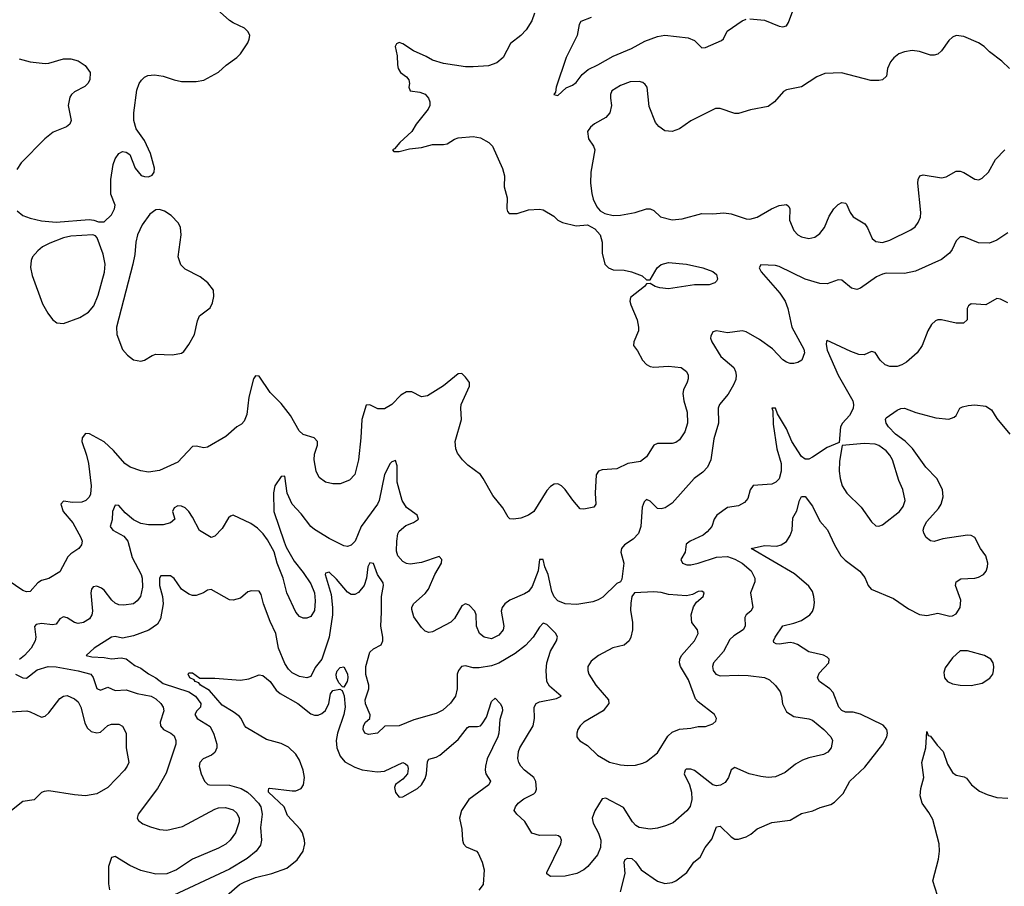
# Model space of a CAD drawing. Header units: inches. Extents: x 1603819 to 1745079, y 385938 to 533966.
# Tile 153 of 256: x 1640593 to 1645930, y 461040 to 465735. Entities that reach past the tile are written whole.
import ezdxf

# ---------------------------------------------------------------- set-up
doc = ezdxf.new("R2010")
doc.units = ezdxf.units.IN
doc.header["$MEASUREMENT"] = 0
doc.layers.add('B6446', color=7, linetype='Continuous')

msp = doc.modelspace()

# ---------------------------------------------------------------- linework, layer by layer
at = {"layer": 'B6446', "color": 5}
for points, elevation in [([(1643384, 465770), (1643369.7, 465730), (1643338.9, 465681.1), (1643309.7, 465650.3), (1643253, 465607), (1643212.7, 465530), (1643178.3, 465501.7), (1643134.8, 465485.2), (1643050, 465480.7), (1643010, 465480.7), (1642890, 465498.8), (1642830, 465515.8), (1642796.2, 465536.2), (1642727.2, 465567.2), (1642670, 465604.2), (1642650, 465612), (1642635.9, 465604.1), (1642628, 465590), (1642638.6, 465538.6), (1642639.8, 465490), (1642645.1, 465470), (1642657.6, 465450), (1642690, 465425.1), (1642702.4, 465410), (1642706, 465390), (1642702.9, 465370), (1642709.3, 465350), (1642761.8, 465341.8), (1642790, 465331.3), (1642809.6, 465310), (1642816.3, 465290), (1642815.1, 465270), (1642807.3, 465250), (1642742, 465170), (1642717.6, 465130), (1642653.6, 465070), (1642624.7, 465035.3), (1642614, 465030), (1642620.9, 465020.9), (1642650, 465020.5), (1642705.2, 465034.8), (1642770, 465042.2), (1642830, 465058.5), (1642890, 465059.1), (1642910, 465063.5), (1642950, 465088.7), (1642970, 465095.4), (1643050, 465102), (1643090, 465094.8), (1643135.4, 465070), (1643155.1, 465050), (1643209.7, 464929.7), (1643221.3, 464890), (1643218.4, 464830), (1643235.1, 464770), (1643233.6, 464710), (1643236.2, 464696.2), (1643245.7, 464685.7), (1643290, 464685.1), (1643350, 464704.5), (1643410, 464709.3), (1643430, 464706), (1643489, 464670), (1643510, 464649.3), (1643535.9, 464635.9), (1643610, 464619.3), (1643670, 464624), (1643710, 464602.7), (1643739.5, 464570), (1643749.6, 464530), (1643749.5, 464469.5), (1643765.2, 464410), (1643784, 464390), (1643810, 464379.5), (1643870, 464378.7), (1643910, 464369.7), (1643967.2, 464347.2), (1643990, 464326), (1644010, 464326), (1644047.7, 464390), (1644070, 464409.5), (1644110, 464418.9), (1644208, 464410), (1644295.3, 464390), (1644350, 464371.2), (1644370, 464354.5), (1644375.6, 464330), (1644370, 464318.8), (1644361.2, 464310), (1644330, 464298.4), (1644250, 464298.4), (1644110, 464277), (1644062.3, 464282.3), (1644038, 464290), (1644010, 464306), (1643990, 464304.7), (1643979, 464290), (1643904.5, 464230), (1643900.7, 464210), (1643905.6, 464190), (1643939.6, 464110), (1643948, 464070), (1643946.3, 464050), (1643921.6, 463990), (1643919.5, 463970), (1643942, 463942), (1643969.6, 463890), (1643990, 463867.1), (1644010, 463856.4), (1644030, 463852.3), (1644110, 463857.7), (1644179, 463850), (1644206.6, 463830), (1644215.6, 463810), (1644216.9, 463790), (1644211.8, 463771.8), (1644191, 463730), (1644187, 463710), (1644192.9, 463670), (1644210.7, 463609.3), (1644213.3, 463550), (1644198.4, 463501.6), (1644170, 463458.7), (1644150, 463445.3), (1644130, 463439.6), (1644050, 463439.7), (1644030, 463430.2), (1643990, 463366.7), (1643958.2, 463341.8), (1643889.9, 463330.1), (1643830, 463301), (1643750, 463296.8), (1643730.7, 463289.3), (1643718, 463270), (1643712.4, 463170), (1643715.1, 463110), (1643705.2, 463094.8), (1643650, 463082.8), (1643630, 463086), (1643591.3, 463131.3), (1643550.2, 463190.2), (1643530.4, 463210), (1643510, 463220.3), (1643490, 463219.5), (1643470, 463206.4), (1643450, 463184.4), (1643379.6, 463070), (1643350, 463050.4), (1643310, 463035.3), (1643268.7, 463028.7), (1643250, 463030.6), (1643239.9, 463039.9), (1643212.2, 463090), (1643156.9, 463156.9), (1643105.7, 463250), (1643090, 463270.3), (1643021.8, 463321.8), (1642992.2, 463350), (1642966.7, 463386.7), (1642957, 463410), (1642953.4, 463450), (1642987.4, 463570), (1642983.1, 463630), (1642986.5, 463650), (1643030.3, 463750), (1643030.4, 463770), (1643010, 463799.3), (1642990, 463818), (1642970, 463815.8), (1642890, 463751.8), (1642803.3, 463696.7), (1642770, 463692.4), (1642718.6, 463718.6), (1642690, 463718.3), (1642658.9, 463701.1), (1642610, 463650.5), (1642570, 463626.4), (1642533.3, 463626.7), (1642490, 463648), (1642470, 463646), (1642447.4, 463570), (1642442.7, 463470), (1642429.8, 463350), (1642410, 463270.8), (1642380.4, 463239.6), (1642330, 463220.3), (1642290, 463220.3), (1642251, 463230), (1642215.6, 463255.6), (1642199.5, 463290), (1642188, 463350), (1642190, 463382), (1642206.3, 463430), (1642206.7, 463450), (1642189.1, 463469.1), (1642130, 463488.2), (1642107.1, 463507.1), (1642060.9, 463590), (1642010, 463655.8), (1641950, 463714.9), (1641890, 463804), (1641870, 463804.9), (1641860.5, 463790), (1641835.4, 463690), (1641823.6, 463596.4), (1641810, 463560.5), (1641795.7, 463544.3), (1641770, 463528.5), (1641710, 463476.4), (1641610, 463419.5), (1641590, 463415.3), (1641550, 463425.3), (1641530, 463423.1), (1641450, 463338.5), (1641350, 463292.4), (1641290, 463284.4), (1641250, 463290.2), (1641191.1, 463311.1), (1641163.1, 463330), (1641101.7, 463401.7), (1641050, 463448.5), (1640971.5, 463491.5), (1640950, 463494), (1640930.9, 463470), (1640929.9, 463450), (1640955.5, 463375.5), (1640965.6, 463330), (1640980.2, 463210), (1640976, 463164), (1640970, 463148.9), (1640951.1, 463130), (1640930, 463121), (1640879.3, 463119.3), (1640830, 463126.3), (1640816.4, 463110), (1640828.9, 463070), (1640879.9, 463010), (1640924.4, 462930), (1640931, 462910), (1640928.3, 462890), (1640913.3, 462870), (1640870, 462841.6), (1640854.1, 462825.9), (1640810, 462744.6), (1640750, 462707.2), (1640710, 462696.9), (1640690, 462684.9), (1640650, 462636.4), (1640630, 462634.6), (1640610, 462642.7), (1640530, 462696.1)], 380), ([(1640578.8, 464698.8), (1640610, 464674.7), (1640650, 464659.1), (1640710, 464644.9), (1640790, 464638.8), (1640970, 464653.4), (1640994, 464650), (1641019.6, 464639.6), (1641050, 464641), (1641090, 464678.8), (1641106.6, 464710), (1641109.4, 464730), (1641087, 464790), (1641086, 464870), (1641098.4, 464950), (1641110, 464981), (1641130, 465010.8), (1641150, 465021), (1641170, 465018), (1641190, 465004.7), (1641218, 464930), (1641251.9, 464891.9), (1641270, 464885.3), (1641290, 464884.6), (1641310, 464893), (1641321.3, 464910), (1641323.5, 464930), (1641301.3, 465010), (1641270, 465081.2), (1641224.4, 465144.4), (1641211.8, 465190), (1641211.5, 465230), (1641227.3, 465352.7), (1641240.5, 465390), (1641252.2, 465407.8), (1641270, 465424.4), (1641287.1, 465432.9), (1641324, 465436), (1641370, 465430.2), (1641430, 465408.8), (1641470, 465400.3), (1641550, 465400.3), (1641590, 465408.5), (1641670, 465450.3), (1641711.8, 465488.2), (1641769.5, 465530), (1641789.5, 465550), (1641829.4, 465610), (1641837, 465630), (1641839.5, 465650), (1641831.8, 465670), (1641812, 465690), (1641750, 465717.4), (1641730.7, 465730.7), (1641663, 465790)], 420), ([(1644550, 465740.7), (1644630, 465732.8), (1644710, 465700.3), (1644730, 465696.9), (1644750, 465702.9), (1644760.5, 465719.5), (1644790, 465797)], 360), ([(1643690, 465747.4), (1643634.7, 465725.3), (1643626.3, 465710), (1643614.7, 465650), (1643555.1, 465530), (1643500.9, 465370), (1643497.2, 465342.8), (1643488.7, 465330), (1643510, 465325.2), (1643554.4, 465365.6), (1643590, 465379.8), (1643610, 465395.3), (1643641.8, 465438.2), (1643674.5, 465465.5), (1643727.3, 465490), (1643810, 465537.4), (1643910, 465579.3), (1643981.1, 465618.9), (1644050, 465645), (1644090, 465650.6), (1644216.3, 465636.3), (1644250, 465622.7), (1644290, 465582.7), (1644310, 465585.1), (1644397.2, 465622.8), (1644408.5, 465631.5), (1644427.7, 465672.3), (1644510, 465729.6), (1644530, 465738.4)], 360), ([(1645957.7, 465470), (1645916, 465510), (1645850, 465560.9), (1645821.5, 465590), (1645790.4, 465610.4), (1645710, 465644.1), (1645670, 465649.8), (1645650, 465641.1), (1645630, 465623.1), (1645590, 465566.3), (1645570, 465548.4), (1645550, 465542.3), (1645530, 465543.1), (1645470, 465563.5), (1645430, 465567.9), (1645390, 465562), (1645359.3, 465550), (1645331.1, 465528.9), (1645313, 465507), (1645297.4, 465470), (1645291.5, 465428.5), (1645270.3, 465409.7), (1645250, 465405.4), (1645206.7, 465406.7), (1645047.7, 465447.7), (1644957.1, 465442.9), (1644914.6, 465425.4), (1644830, 465371.5), (1644750, 465354.5), (1644733.8, 465346.2), (1644684.9, 465290), (1644650, 465264.2), (1644553.4, 465246.6), (1644490, 465227), (1644470, 465227.3), (1644390, 465254), (1644365.3, 465254.7), (1644230, 465187.6), (1644170, 465143.6), (1644130, 465129.6), (1644090, 465133.6), (1644057, 465157), (1644038.8, 465178.8), (1644005.6, 465265.6), (1643993.3, 465370), (1643984, 465384), (1643970, 465394.7), (1643950, 465400.5), (1643902, 465398), (1643850, 465379.6), (1643802.8, 465350), (1643795.5, 465330), (1643794.9, 465310), (1643801.3, 465270), (1643792.2, 465230), (1643770, 465204.7), (1643709.2, 465170.8), (1643686.7, 465153.3), (1643670.4, 465130), (1643675.8, 465090), (1643703.1, 465050), (1643710.3, 465030), (1643688.1, 464910), (1643687.1, 464850), (1643693.6, 464793.6), (1643702.2, 464762.2), (1643721.8, 464721.8), (1643739.9, 464699.9), (1643764.7, 464684.7), (1643810, 464675.3), (1643850, 464676), (1643929.8, 464690.2), (1643990, 464710.4), (1644010, 464710.5), (1644030, 464700.7), (1644066.5, 464666.5), (1644130, 464650.2), (1644184.1, 464655.9), (1644290, 464686), (1644350, 464683.8), (1644410, 464688.3), (1644450, 464683.6), (1644530, 464656.5), (1644550, 464654.9), (1644590, 464664.6), (1644667.8, 464710), (1644710, 464729), (1644750, 464734), (1644762.8, 464722.8), (1644766.7, 464710), (1644766.5, 464650), (1644790, 464593), (1644810, 464570.4), (1644830, 464558.7), (1644870, 464550.3), (1644902.8, 464557.2), (1644930, 464576.4), (1644955.1, 464610), (1644981.5, 464670), (1645005.7, 464710), (1645030, 464734.9), (1645050, 464744.9), (1645070, 464741.6), (1645075.6, 464735.6), (1645094.6, 464690), (1645110, 464667.4), (1645173.7, 464630), (1645188.4, 464608.4), (1645214, 464550), (1645234.3, 464534.3), (1645270, 464528.1), (1645310, 464540.2), (1645423.6, 464596.4), (1645446.3, 464613.7), (1645464, 464636), (1645475.3, 464664.7), (1645478.2, 464690), (1645461.7, 464850), (1645463, 464870), (1645471.5, 464888.5), (1645490, 464894.9), (1645590, 464879), (1645615.2, 464884.8), (1645670, 464914), (1645690, 464914), (1645710, 464907.2), (1645770, 464870.4), (1645792.4, 464867.6), (1645810, 464876.4), (1645844.7, 464910), (1645882.7, 464977.3), (1645933.3, 465030)], 380), ([(1640590, 465522.7), (1640650, 465506.4), (1640730, 465498.5), (1640750, 465499), (1640830, 465523.2), (1640870, 465523.2), (1640910, 465512), (1640946.7, 465486.7), (1640974, 465450), (1640972, 465410), (1640962, 465390), (1640945.8, 465374.2), (1640890, 465344.2), (1640872.9, 465330), (1640864.5, 465315.5), (1640856.1, 465270), (1640871.9, 465190), (1640864.9, 465170), (1640845.9, 465154.1), (1640774.8, 465125.2), (1640729.6, 465090.4), (1640600.7, 464959.3), (1640576.4, 464923.6)], 420), ([(1645950, 464580.4), (1645890, 464540.3), (1645850, 464524.6), (1645790, 464525.7), (1645710, 464559.3), (1645690, 464558), (1645670, 464537.3), (1645648.4, 464490), (1645633.7, 464470), (1645590, 464436.1), (1645447.9, 464372.1), (1645390, 464359.7), (1645290, 464361.1), (1645270, 464356.9), (1645238.1, 464341.9), (1645150, 464280.3), (1645130, 464273.4), (1645101.6, 464281.6), (1645050, 464324.9), (1645030, 464326.7), (1644970, 464304.6), (1644930, 464306.5), (1644850, 464329.2), (1644710, 464398), (1644690, 464403.7), (1644610, 464407.3), (1644600.5, 464390), (1644611.5, 464370), (1644714.2, 464254.2), (1644742.4, 464210), (1644757.3, 464170), (1644778.2, 464070), (1644844, 463950), (1644847.8, 463930), (1644832, 463890), (1644810, 463877.1), (1644790, 463872.4), (1644770, 463872.4), (1644750, 463880.4), (1644730, 463893), (1644672.7, 463952.7), (1644602.4, 464002.4), (1644530, 464044.2), (1644509.7, 464050.3), (1644430, 464038), (1644370, 464048.9), (1644350, 464044.4), (1644338.5, 464021.5), (1644337.6, 464010), (1644345, 463990), (1644393.3, 463910), (1644463.7, 463850), (1644473.7, 463830), (1644476.7, 463810), (1644474.3, 463785.7), (1644462.6, 463757.4), (1644433.2, 463706.8), (1644386.9, 463650), (1644378.5, 463630), (1644381.4, 463550), (1644355.5, 463464.5), (1644338.8, 463350), (1644321.5, 463310), (1644295.7, 463284.3), (1644248.4, 463250), (1644130, 463116.5), (1644092, 463090), (1644070, 463084.4), (1644050, 463087.6), (1644010, 463126.7), (1643990, 463135.5), (1643977.3, 463122.7), (1643966.5, 463093.5), (1643959.5, 462990), (1643947.7, 462952.3), (1643918.7, 462921.3), (1643870.8, 462889.2), (1643854.3, 462870), (1643851, 462850), (1643867.8, 462790), (1643856.6, 462703.4), (1643849.6, 462690.4), (1643830, 462680.5), (1643753.4, 462606.6), (1643728.6, 462591.4), (1643699.2, 462580.8), (1643613.1, 462566.9), (1643550, 462570.8), (1643510, 462586), (1643490, 462609.2), (1643477.2, 462637.2), (1643457.5, 462730), (1643438.5, 462770), (1643430.2, 462810), (1643410, 462810.3), (1643402.6, 462750), (1643370, 462664), (1643350, 462637.8), (1643330, 462623.8), (1643249.3, 462590.7), (1643221.7, 462570), (1643208.5, 462550), (1643202.7, 462530), (1643216.4, 462450), (1643212.6, 462430), (1643190, 462401.1), (1643150, 462380.8), (1643110, 462389.1), (1643085.8, 462410), (1643068.6, 462450), (1643066.4, 462510), (1643059.7, 462530), (1643030, 462562.3), (1643010, 462570.3), (1642990, 462560.4), (1642950, 462490.4), (1642930, 462471.8), (1642830, 462419.3), (1642810, 462415.5), (1642790, 462422), (1642770, 462442), (1642730, 462500.7), (1642719, 462539), (1642718.7, 462550), (1642727, 462570), (1642790, 462626), (1642808.9, 462650), (1642842.7, 462730), (1642878.7, 462790), (1642881.6, 462810), (1642867.3, 462827.3), (1642770, 462793.5), (1642710, 462785.9), (1642690, 462788.7), (1642670, 462799.7), (1642642.8, 462830), (1642635.8, 462855.8), (1642636.8, 462910), (1642643.2, 462950), (1642650, 462964.2), (1642685.6, 462994.4), (1642728.1, 463011.9), (1642754.9, 463030), (1642746.4, 463050), (1642690, 463092), (1642666.4, 463130), (1642639.4, 463230), (1642638, 463318), (1642630, 463346.8), (1642610, 463340.4), (1642601.3, 463330), (1642570, 463270.4), (1642541.5, 463130), (1642533.1, 463110), (1642444.5, 462990), (1642411.1, 462910), (1642390, 462888.4), (1642370, 462881.3), (1642350, 462884.6), (1642270, 462923.6), (1642190, 462972.7), (1642170, 462990.2), (1642118.3, 463058.3), (1642069.3, 463110), (1642041.7, 463170), (1642030, 463262), (1642010, 463260.5), (1641975.1, 463210), (1641968, 463172), (1641969.9, 463069.9), (1642025.7, 462905.7), (1642037, 462877), (1642081.1, 462801.1), (1642130, 462739.3), (1642170, 462679.2), (1642190.4, 462630), (1642193.9, 462586.1), (1642190, 462534.8), (1642170, 462502.4), (1642150, 462492), (1642130, 462493.4), (1642110, 462501.1), (1642090, 462524.4), (1642040.6, 462630), (1642020.6, 462710), (1641988.4, 462790), (1641972.2, 462852.2), (1641936.4, 462916.4), (1641912.2, 462950), (1641881.1, 462981.1), (1641845.4, 463005.4), (1641750, 463050.4), (1641734.7, 463045.3), (1641724.5, 463035.5), (1641690, 462978), (1641650, 462937.3), (1641630, 462930.6), (1641567.1, 462967.1), (1641530, 463040.5), (1641510.3, 463070), (1641490.2, 463090.2), (1641470, 463099.5), (1641450, 463101.1), (1641429.7, 463090), (1641420.7, 463070), (1641434, 463030), (1641409.2, 463010), (1641370, 462998), (1641290, 462997.6), (1641250, 463006), (1641210, 463026.4), (1641163.6, 463063.6), (1641130, 463102.7), (1641110, 463105.7), (1641095.4, 463070), (1641093.6, 463026.4), (1641083.5, 462990), (1641098, 462970), (1641157.4, 462937.4), (1641179, 462910), (1641202, 462822), (1641250.4, 462730), (1641256.4, 462710), (1641258.7, 462661.3), (1641247.4, 462610), (1641230, 462586), (1641208.8, 462571.2), (1641157.6, 462562.4), (1641130, 462564.7), (1641110, 462574.3), (1641091.8, 462590), (1641050, 462644.2), (1641035.3, 462655.3), (1641010, 462666.3), (1640990, 462662), (1640981.5, 462650), (1640977.7, 462630), (1640987.8, 462530), (1640983.1, 462510), (1640971, 462490), (1640938.4, 462470), (1640910, 462463.8), (1640890, 462468.4), (1640850, 462494), (1640830, 462499.6), (1640810.8, 462489.2), (1640790, 462459.5), (1640770, 462457.2), (1640710, 462464.6), (1640681.9, 462458.1), (1640672.3, 462447.7), (1640679.4, 462390), (1640676.1, 462370), (1640654, 462330), (1640618.4, 462290), (1640591.3, 462268.7)], 360), ([(1645950, 464200.5), (1645910, 464222), (1645890, 464224.9), (1645830, 464190.3), (1645750, 464196.5), (1645735.2, 464184.8), (1645729.7, 464170), (1645729.4, 464110), (1645709.6, 464090.4), (1645669.5, 464090.5), (1645590, 464108.8), (1645570, 464108.8), (1645556.8, 464103.2), (1645536.2, 464083.8), (1645514.8, 464050), (1645485.4, 463970), (1645457.4, 463930), (1645400.6, 463879.4), (1645375.5, 463864.5), (1645350, 463856.3), (1645310, 463855.5), (1645285, 463865), (1645256.5, 463890), (1645230, 463932.4), (1645210, 463938), (1645170, 463920.2), (1645141.3, 463921.3), (1645097.4, 463937.4), (1644990, 463988.5), (1644970, 463996.4), (1644966.2, 463993.8), (1644964.2, 463975.8), (1644970, 463945.6), (1645029.6, 463809.6), (1645109.1, 463670), (1645112.6, 463650), (1645110.5, 463629.5), (1645090.8, 463590), (1645053.3, 463550), (1645043, 463530), (1645034.6, 463445.4), (1644970, 463417.7), (1644890, 463364.2), (1644870, 463354.4), (1644850, 463353.8), (1644830, 463368.9), (1644779.2, 463450), (1644750, 463518), (1644700.3, 463600.3), (1644690, 463630.5), (1644670, 463631.3), (1644675.3, 463615.3), (1644677, 463543), (1644697.6, 463410), (1644720.3, 463330), (1644720.7, 463290), (1644710, 463247.6), (1644691, 463229), (1644670, 463218.8), (1644568.8, 463211.2), (1644552.4, 463187.6), (1644539.4, 463140.6), (1644521, 463119), (1644490, 463102.2), (1644430, 463091.6), (1644371.2, 463050), (1644357.7, 463030), (1644345.1, 462990), (1644320.2, 462959.8), (1644297.6, 462942.4), (1644227, 462910), (1644206.1, 462893.9), (1644200.5, 462850), (1644176.9, 462810), (1644185.1, 462790), (1644210, 462782), (1644230, 462782.4), (1644270, 462789.9), (1644370, 462822.7), (1644430, 462827.5), (1644470, 462812.7), (1644509.8, 462790), (1644558.3, 462750), (1644578, 462710), (1644576.9, 462690), (1644554.2, 462630), (1644567.6, 462550), (1644555.8, 462530), (1644531.2, 462510), (1644524.4, 462495.6), (1644525.1, 462450), (1644515.1, 462430), (1644463.4, 462396.6), (1644442.5, 462377.5), (1644408.2, 462311.8), (1644353.3, 462250), (1644348.7, 462230), (1644351, 462210), (1644366.3, 462190), (1644390, 462179.8), (1644490, 462184), (1644541.6, 462181.6), (1644630, 462171.6), (1644658, 462158), (1644690, 462128), (1644714.4, 462094.4), (1644722.8, 462070), (1644728.6, 462028.6), (1644750, 461985.7), (1644790, 461959.8), (1644870, 461947.3), (1644890, 461939.8), (1644951.3, 461890), (1644989.6, 461850), (1644999.6, 461830), (1644991.5, 461790), (1644972.8, 461767.2), (1644950, 461754), (1644870, 461736.1), (1644836.9, 461723.1), (1644798.3, 461701.7), (1644743.1, 461656.9), (1644690, 461632.7), (1644650, 461629.1), (1644610, 461634), (1644547.7, 461650), (1644470, 461683.8), (1644450, 461670.8), (1644435.8, 461630), (1644417, 461603), (1644392.1, 461587.9), (1644370, 461584.6), (1644350, 461588.9), (1644250, 461666.7), (1644230, 461675), (1644205.9, 461674.1), (1644200.5, 461670), (1644194.5, 461650), (1644222.7, 461590), (1644234.2, 461550), (1644236.1, 461510), (1644227.7, 461472.3), (1644210, 461448.9), (1644135.7, 461384.3), (1644093.2, 461366.8), (1644050, 461355.8), (1644009.8, 461350.2), (1643950, 461359.2), (1643932, 461370), (1643915.2, 461390), (1643866.7, 461466.7), (1643770, 461516.9), (1643750, 461514.6), (1643710, 461448.7), (1643695.7, 461410), (1643701.3, 461381.3), (1643730, 461327.3), (1643743.5, 461290), (1643740.3, 461250), (1643724.4, 461210), (1643672.9, 461147.1), (1643650, 461128.9), (1643612.3, 461110), (1643550, 461094.9), (1643470, 461093), (1643450, 461106.8), (1643450, 461115.3), (1643525.5, 461270), (1643530.3, 461290), (1643524.2, 461304.2), (1643513.1, 461313.1), (1643496.3, 461316.3), (1643410, 461315.9), (1643368, 461328), (1643331.7, 461391.7), (1643287.3, 461430), (1643272.7, 461450), (1643279.5, 461470), (1643294.6, 461490), (1643326.4, 461513.6), (1643379.5, 461540.5), (1643389.4, 461550.6), (1643393.6, 461566.4), (1643390, 461607.3), (1643380.2, 461630), (1643329, 461669), (1643309.1, 461690), (1643297.6, 461710), (1643292.8, 461732.8), (1643295.8, 461770), (1643303, 461790), (1643375.3, 461910), (1643383.2, 461950), (1643382.4, 462010), (1643393.1, 462030), (1643410, 462039.1), (1643503.4, 462056.6), (1643528, 462070), (1643465, 462125), (1643450.1, 462150.1), (1643446.7, 462210), (1643450.1, 462250), (1643470, 462313.6), (1643503.1, 462370), (1643508.4, 462390), (1643499.3, 462410), (1643450, 462457.7), (1643430, 462466.4), (1643410, 462444.4), (1643376.5, 462390), (1643334.8, 462345.2), (1643279.3, 462300.7), (1643190.7, 462249.3), (1643150, 462234.6), (1643083.1, 462223.1), (1643050, 462223.2), (1643010, 462234.9), (1642987.3, 462230), (1642970.8, 462209.2), (1642964.2, 462190), (1642964.1, 462110), (1642954.6, 462070), (1642927.5, 462032.5), (1642885.5, 461994.5), (1642850, 461976.5), (1642730, 461942), (1642650, 461909.4), (1642572.6, 461907.4), (1642532.7, 461870), (1642483.1, 461863.1), (1642464, 461870), (1642454.4, 461890), (1642457, 461910), (1642466.7, 461930), (1642490.5, 461950), (1642491.7, 461968.3), (1642467.7, 462027.7), (1642465, 462050), (1642484.8, 462110), (1642484.6, 462130), (1642468.2, 462188.2), (1642469.5, 462230), (1642491, 462309), (1642510, 462327.3), (1642551.4, 462348.6), (1642561, 462370), (1642561.7, 462390), (1642549.5, 462450), (1642554.7, 462525.3), (1642553.2, 462610), (1642564.8, 462670), (1642563.6, 462683.6), (1642533.1, 462730), (1642510, 462788.2), (1642490, 462791.7), (1642480.2, 462770), (1642472, 462710), (1642460.2, 462670), (1642430, 462631.1), (1642410, 462621.1), (1642390, 462621.8), (1642370, 462633.7), (1642310, 462703.8), (1642270, 462741.3), (1642250, 462737.3), (1642248.3, 462730), (1642280.4, 462620.4), (1642289.1, 462550), (1642288.2, 462510), (1642270.8, 462390), (1642230, 462270.2), (1642194.5, 462225.5), (1642170, 462176.9), (1642150, 462170.2), (1642110, 462176.5), (1642070, 462196.9), (1642050, 462215.8), (1642030, 462246.3), (1641995, 462330), (1641980.5, 462410), (1641950, 462474.4), (1641913.8, 462570), (1641900.7, 462620.7), (1641890, 462639.1), (1641850, 462641.3), (1641830, 462635.6), (1641790, 462601.1), (1641750, 462590.3), (1641730, 462592.9), (1641630, 462648), (1641610, 462644), (1641589.5, 462630.5), (1641550, 462614.8), (1641530, 462616.3), (1641510, 462622), (1641470, 462649.1), (1641430, 462708.5), (1641410, 462722.6), (1641358, 462722), (1641349.8, 462710.2), (1641350.8, 462670), (1641366.6, 462610), (1641369.9, 462570), (1641355.9, 462490), (1641340.3, 462459.7), (1641292.6, 462427.4), (1641210, 462396.5), (1641150, 462385.2), (1641110, 462393.2), (1641090, 462390.2), (1640995.8, 462330), (1640953.2, 462290), (1640983.1, 462283.1), (1641050, 462280.5), (1641090, 462273.2), (1641142.9, 462277.1), (1641170, 462272.1), (1641216, 462236), (1641250, 462221.7), (1641290, 462191.4), (1641329.9, 462169.9), (1641370, 462138.3), (1641510, 462093.2), (1641545.9, 462070), (1641574.9, 462030), (1641572.9, 462010), (1641553.6, 461990), (1641542.8, 461970), (1641554, 461950), (1641625.4, 461905.4), (1641645, 461865), (1641661.1, 461810), (1641661.3, 461790), (1641650, 461764.9), (1641632.7, 461750), (1641587, 461730), (1641569.7, 461710), (1641566.3, 461690), (1641576.3, 461650), (1641594, 461610), (1641612.3, 461592.3), (1641622, 461590), (1641730, 461587.6), (1641792.5, 461570), (1641827, 461550), (1641849.9, 461530), (1641887.4, 461490), (1641900.2, 461470), (1641907.1, 461430), (1641898, 461358), (1641903.5, 461290), (1641897.7, 461262.3), (1641874.3, 461230), (1641826, 461190), (1641730, 461133), (1641374.1, 460965.9)], 340), ([(1643849.8, 461010), (1643875.4, 461110), (1643869.2, 461170.8), (1643875.1, 461184.9), (1643886.8, 461193.2), (1643910.3, 461190), (1643930, 461171.8), (1643961.7, 461130), (1644050, 461067), (1644090, 461055.8), (1644130, 461061.3), (1644150, 461070.4), (1644210, 461114.4), (1644247.8, 461170), (1644282, 461198), (1644308.5, 461250), (1644344.2, 461295.8), (1644370, 461362), (1644390, 461365.3), (1644450, 461307.6), (1644470, 461296), (1644490, 461294.6), (1644530, 461307.2), (1644556.9, 461323.1), (1644590, 461351.8), (1644670, 461385.5), (1644770, 461398.3), (1644830, 461434.4), (1644891.9, 461448.1), (1644932.3, 461467.7), (1644990, 461483.1), (1645010, 461495.8), (1645056.5, 461543.5), (1645092.9, 461610), (1645174.8, 461685.2), (1645272.5, 461810), (1645294, 461850), (1645297.6, 461870), (1645293.7, 461890), (1645273.4, 461913.4), (1645150, 461972.5), (1645110, 461984.1), (1645070, 461983.4), (1645050, 461991.7), (1645032.5, 462010), (1645002.7, 462090), (1644984.8, 462110), (1644928, 462150), (1644918, 462170), (1644925.9, 462194.1), (1644979.7, 462250), (1644980.5, 462270), (1644970, 462281.6), (1644950, 462292.3), (1644869.9, 462309.9), (1644809.7, 462350), (1644790, 462358), (1644770, 462361.1), (1644710, 462352.3), (1644693.1, 462353.1), (1644681.6, 462361.6), (1644679.2, 462370), (1644688.2, 462390), (1644729.2, 462450.8), (1644790, 462465.5), (1644830, 462480.8), (1644875.3, 462510), (1644890, 462529.1), (1644898.3, 462550), (1644901.9, 462578.1), (1644898.4, 462610), (1644890, 462636.8), (1644870, 462665.5), (1644793.5, 462733.5), (1644558, 462870), (1644630, 462887), (1644697.4, 462882.6), (1644720.5, 462890), (1644750, 462909), (1644770, 462940.3), (1644780.2, 462970), (1644782.9, 463037.1), (1644804.9, 463075.1), (1644819.2, 463130), (1644830, 463152.7), (1644850, 463152.2), (1644890, 463099.5), (1644930, 463018.4), (1644970.9, 462970.9), (1645009.3, 462890), (1645044.7, 462830), (1645067.2, 462807.2), (1645147.7, 462747.7), (1645173.4, 462713.4), (1645191.8, 462670), (1645209.3, 462649.3), (1645330, 462600.2), (1645410, 462543.6), (1645470, 462512.9), (1645510, 462507.6), (1645570, 462519.5), (1645635.6, 462504.4), (1645650, 462505.5), (1645670, 462516.3), (1645691.2, 462550), (1645695.4, 462590), (1645665.6, 462670), (1645669.4, 462690), (1645694.9, 462705.1), (1645770, 462710.3), (1645790, 462714.6), (1645818, 462730), (1645832.5, 462747.5), (1645839.4, 462770), (1645840.6, 462790), (1645830.5, 462830), (1645802, 462870), (1645770, 462929.7), (1645750, 462940.3), (1645730, 462942.8), (1645597.4, 462922.6), (1645550, 462908.5), (1645530, 462911), (1645506, 462930), (1645493.3, 462953.3), (1645490.8, 462970), (1645495.7, 462990), (1645510, 463016.5), (1645573.2, 463086.8), (1645588.3, 463110), (1645599.2, 463150), (1645595.8, 463190), (1645565.2, 463250), (1645505.4, 463310), (1645432.9, 463412.9), (1645391.9, 463451.9), (1645341, 463490), (1645301.6, 463530), (1645289.8, 463550), (1645286.6, 463570), (1645290, 463578.8), (1645350, 463619.3), (1645370, 463628.4), (1645390, 463630.3), (1645450, 463606.5), (1645558.4, 463578.4), (1645630, 463570.2), (1645658.6, 463581.4), (1645668.8, 463591.2), (1645689.7, 463630), (1645703.1, 463636.9), (1645734.8, 463645.2), (1645770, 463647.7), (1645830, 463640.5), (1645860.8, 463620.8), (1645890, 463574.7), (1645960.2, 463490)], 320), ([(1640570, 462189.9), (1640610, 462168.7), (1640630, 462167.7), (1640686.9, 462213.1), (1640747.7, 462230), (1640790, 462229.4), (1640910, 462207.5), (1640977.6, 462190), (1640990.8, 462170.8), (1641010, 462112.4), (1641030, 462103.5), (1641070, 462118.3), (1641110, 462100.3), (1641170, 462105), (1641230, 462084.7), (1641304.5, 462070), (1641330, 462056.5), (1641358.5, 462030), (1641370.9, 462010), (1641373.1, 461990), (1641353.8, 461930), (1641355.6, 461910), (1641371.5, 461890), (1641412, 461870), (1641430, 461855.6), (1641438.5, 461830), (1641438.2, 461810), (1641387.2, 461652.8), (1641339.7, 461570), (1641234.7, 461430), (1641229.6, 461410), (1641236.9, 461396.9), (1641259.3, 461379.3), (1641302, 461362), (1641350, 461347.3), (1641390, 461343.5), (1641475.3, 461364.7), (1641650, 461457.7), (1641670, 461464.4), (1641707.7, 461467.7), (1641750, 461454), (1641770, 461435.4), (1641781.6, 461410), (1641783.2, 461390), (1641761.8, 461330), (1641733.2, 461290), (1641710, 461268.6), (1641670, 461246.6), (1641530, 461187.3), (1641442.4, 461130), (1641390, 461107.8), (1641330, 461105.2), (1641250, 461124.7), (1641190, 461152.2), (1641110, 461201.3), (1641090, 461196.3), (1641073.4, 461146.6), (1641074.3, 461054.2), (1641080, 461020)], 360), ([(1641715.6, 460990), (1641784.8, 461050), (1641810, 461063.1), (1641870, 461088.3), (1641959.6, 461110), (1642040.9, 461139.1), (1642097.5, 461182.5), (1642129.8, 461230), (1642138.5, 461270), (1642137.3, 461290), (1642124.8, 461330), (1642112.4, 461350), (1642043.7, 461423.7), (1642025.9, 461470), (1641941.6, 461550), (1641941.2, 461558.8), (1641942.7, 461570), (1641948.7, 461571.3), (1642070, 461556.6), (1642090, 461557.9), (1642117.8, 461570), (1642131.7, 461590), (1642136.2, 461630), (1642129.1, 461670), (1642110, 461724.2), (1642090, 461756.2), (1642050, 461793.8), (1642010, 461814.2), (1641930, 461835.2), (1641819.8, 461899.8), (1641810.4, 461910.4), (1641792.7, 461950), (1641781.5, 461961.5), (1641750, 461986.1), (1641690, 462021.6), (1641620.8, 462100.8), (1641572.8, 462130), (1641562.8, 462142.8), (1641544.4, 462150), (1641539.2, 462159.2), (1641515.1, 462170), (1641505.1, 462190), (1641510, 462196.3), (1641530, 462196.3), (1641568.5, 462168.5), (1641650, 462167.4), (1641790, 462157), (1641835.1, 462164.9), (1641890, 462186), (1641910, 462182.4), (1641950, 462150.3), (1641983, 462103), (1642004.3, 462084.3), (1642100.9, 462030), (1642170, 461974.5), (1642190, 461967.8), (1642210, 461967.8), (1642230, 461976.1), (1642250, 461992.9), (1642268, 462030), (1642278, 462082), (1642290, 462100.7), (1642327.9, 462107.9), (1642341.1, 462101.1), (1642352.2, 462072.2), (1642357, 462010), (1642349.6, 461970), (1642316, 461870), (1642308.2, 461830), (1642312.5, 461790), (1642330, 461745.5), (1642355.1, 461715.1), (1642410, 461684.8), (1642450, 461670.8), (1642530, 461660.2), (1642570, 461663.2), (1642670, 461710.2), (1642684.4, 461704.4), (1642694.1, 461694.1), (1642698, 461678), (1642694.2, 461650), (1642670, 461620.7), (1642629, 461591), (1642625.2, 461574.8), (1642630, 461548.9), (1642650, 461522.9), (1642670, 461524.2), (1642749.8, 461570), (1642771.2, 461590), (1642790, 461623.5), (1642798.4, 461650), (1642803.3, 461716.7), (1642811, 461729), (1642850, 461739.2), (1642870, 461750.2), (1642970, 461834.9), (1643020.4, 461899.6), (1643030, 461905.5), (1643074.3, 461905.7), (1643090, 461910.3), (1643099.9, 461920.1), (1643123.1, 461956.9), (1643150, 462042), (1643170, 462059.1), (1643197, 462030), (1643208.5, 462010), (1643210.2, 461990), (1643195.7, 461944.3), (1643190.8, 461870), (1643184.8, 461850), (1643127.4, 461730), (1643117.1, 461690), (1643115.4, 461670), (1643120.2, 461650), (1643144.9, 461610), (1643135.2, 461590), (1643027.1, 461510), (1642987.3, 461450), (1642976.5, 461410), (1642989.2, 461350), (1642992.7, 461290), (1642998.7, 461270), (1643013.4, 461253.4), (1643068.2, 461230), (1643078.7, 461218.7), (1643099.5, 461170), (1643110.4, 461130), (1643105.7, 461050), (1643081.8, 461018.2)], 320), ([(1640545.2, 461985.2), (1640630.7, 461990.7), (1640650, 461985.7), (1640710, 461956.2), (1640730, 461962), (1640750, 461980.5), (1640810, 462057.6), (1640830, 462069.6), (1640850, 462073), (1640890, 462056.3), (1640910, 462039.6), (1640924.8, 462010), (1640944.9, 461924.9), (1640958.8, 461898.8), (1640979.2, 461879.2), (1641010, 461871.1), (1641030, 461875.8), (1641070, 461911.1), (1641090, 461918.9), (1641130, 461918.3), (1641150, 461907.6), (1641169.7, 461870), (1641169.8, 461789.8), (1641183.5, 461710), (1641176, 461690), (1641161, 461670), (1641070, 461575.6), (1641010, 461541.8), (1640950, 461530.2), (1640890, 461535.4), (1640750, 461558), (1640725.7, 461554.3), (1640710, 461547.3), (1640671.4, 461508.6), (1640610, 461499.3), (1640530, 461436.4)], 380), ([(1645568.5, 460990), (1645543.1, 461070), (1645573.7, 461186.3), (1645579, 461230), (1645576.4, 461270), (1645541.9, 461401.9), (1645520.7, 461440.7), (1645484.2, 461490), (1645474, 461530), (1645476.8, 461570), (1645493.3, 461630), (1645483.4, 461710), (1645505.3, 461790), (1645510, 461878.8), (1645517.5, 461857.5), (1645530, 461853.1), (1645565.5, 461805.5), (1645598.8, 461770), (1645622.3, 461702.3), (1645650, 461657.1), (1645670, 461643), (1645713.2, 461633.2), (1645726, 461626), (1645753, 461590), (1645795.8, 461555.8), (1645836.5, 461536.5), (1645890, 461520.4), (1645950, 461517.1)], 280)]:
    msp.add_lwpolyline(points, dxfattribs=dict(at, elevation=elevation))
for points, elevation in [([(1641350, 464706.6), (1641330, 464704.8), (1641297.9, 464682.1), (1641256.4, 464623.6), (1641231.6, 464570), (1641221.7, 464530), (1641216.2, 464463.8), (1641206, 464410), (1641118, 464070), (1641119.5, 464030), (1641150, 463948), (1641177.4, 463917.4), (1641210, 463892.4), (1641250, 463885.3), (1641270, 463890.3), (1641310, 463916), (1641330, 463922.4), (1641420.9, 463919.1), (1641470, 463928.8), (1641482, 463938), (1641510, 463975.8), (1641539.8, 464030), (1641556.8, 464103.2), (1641568, 464130), (1641625.6, 464174.4), (1641638.3, 464201.7), (1641644.4, 464235.6), (1641642.4, 464270), (1641611.6, 464310), (1641570, 464341.7), (1641490, 464383.5), (1641466.3, 464406.3), (1641452.1, 464450), (1641467.5, 464570), (1641463.7, 464610), (1641452.6, 464632.6), (1641413.6, 464673.6), (1641378, 464698)], 420), ([(1640989.3, 464569.3), (1640870, 464563.1), (1640830, 464553.8), (1640755.2, 464524.8), (1640716.1, 464503.9), (1640690, 464483.8), (1640662.6, 464450), (1640654.7, 464430), (1640652, 464392), (1640660.2, 464350), (1640715.4, 464195.4), (1640744.4, 464144.4), (1640770, 464110.2), (1640793.2, 464093.2), (1640830, 464088.5), (1640918.4, 464121.6), (1640965.7, 464150), (1640994.6, 464185.4), (1641017.3, 464242.7), (1641052.9, 464367.1), (1641056.4, 464410), (1641044.2, 464464.2), (1641012.7, 464552.7), (1641004, 464564)], 420), ([(1645170, 463439.3), (1645050.9, 463429.1), (1645037.3, 463342.7), (1645034.9, 463290), (1645040.2, 463250), (1645051.8, 463210), (1645075.8, 463170), (1645153.5, 463093.5), (1645210, 463014), (1645233.7, 462993.7), (1645250, 462990.7), (1645270, 462999.1), (1645362, 463070), (1645382, 463098), (1645392.8, 463130), (1645380.5, 463190), (1645358.4, 463238.4), (1645324.2, 463350), (1645310, 463375.8), (1645290, 463399.2), (1645250, 463428.7), (1645230, 463436.2)], 340), ([(1644290, 462639.3), (1644270, 462637), (1644239.9, 462620.1), (1644206.9, 462613.1), (1644110, 462621.7), (1644070, 462632.3), (1644030, 462635.1), (1643924.7, 462630), (1643910.6, 462609.4), (1643905.3, 462574.7), (1643903.7, 462536.3), (1643913.7, 462470), (1643914.6, 462430), (1643905.7, 462390), (1643896.5, 462370), (1643870, 462345.7), (1643808.1, 462331.9), (1643730.5, 462290), (1643690, 462259.6), (1643672.2, 462230), (1643672, 462210), (1643678, 462190), (1643716.1, 462130), (1643784, 462050), (1643786, 462030), (1643755.5, 461990), (1643650.5, 461930), (1643630.5, 461910), (1643618, 461890), (1643613, 461870), (1643613.4, 461850), (1643619.3, 461839.3), (1643628.5, 461828.5), (1643670, 461803), (1643724.4, 461750), (1643790, 461712), (1643850, 461698), (1643890, 461694.6), (1643930, 461696.5), (1643970, 461706.7), (1643990, 461716.4), (1644050, 461762.4), (1644106.4, 461853.6), (1644130, 461875.8), (1644170, 461891.4), (1644230, 461896.4), (1644270, 461904.9), (1644310, 461905.5), (1644350, 461920.7), (1644365.6, 461934.4), (1644369.2, 461950), (1644359, 461970), (1644270, 462039.1), (1644256.3, 462056.3), (1644218.8, 462158.8), (1644174.6, 462230), (1644168.8, 462250), (1644170.8, 462270), (1644180.4, 462290), (1644249.8, 462370), (1644271, 462410), (1644266.3, 462430), (1644235.4, 462470), (1644232.3, 462510), (1644245.9, 462554.1), (1644260.8, 462579.2), (1644297.2, 462610), (1644304, 462630)], 360), ([(1645690, 462316.2), (1645650, 462278), (1645610, 462223.7), (1645602, 462198), (1645606.5, 462170), (1645623.1, 462150), (1645650, 462136.9), (1645690.9, 462129.1), (1645750, 462127.7), (1645810, 462140.3), (1645852.3, 462167.7), (1645867.3, 462190), (1645872.4, 462207.6), (1645874, 462230), (1645869.6, 462250), (1645856.9, 462270), (1645823.7, 462290), (1645730, 462315.1)], 320), ([(1642350, 462119.5), (1642341.6, 462121.6), (1642322.8, 462142.8), (1642309.4, 462169.4), (1642307.3, 462190), (1642313.2, 462206.8), (1642330, 462225.7), (1642350, 462228.4), (1642370, 462190.6), (1642371, 462170), (1642368, 462150)], 320)]:
    msp.add_lwpolyline(points, close=True, dxfattribs=dict(at, elevation=elevation))

doc.saveas('drawing.dxf')
